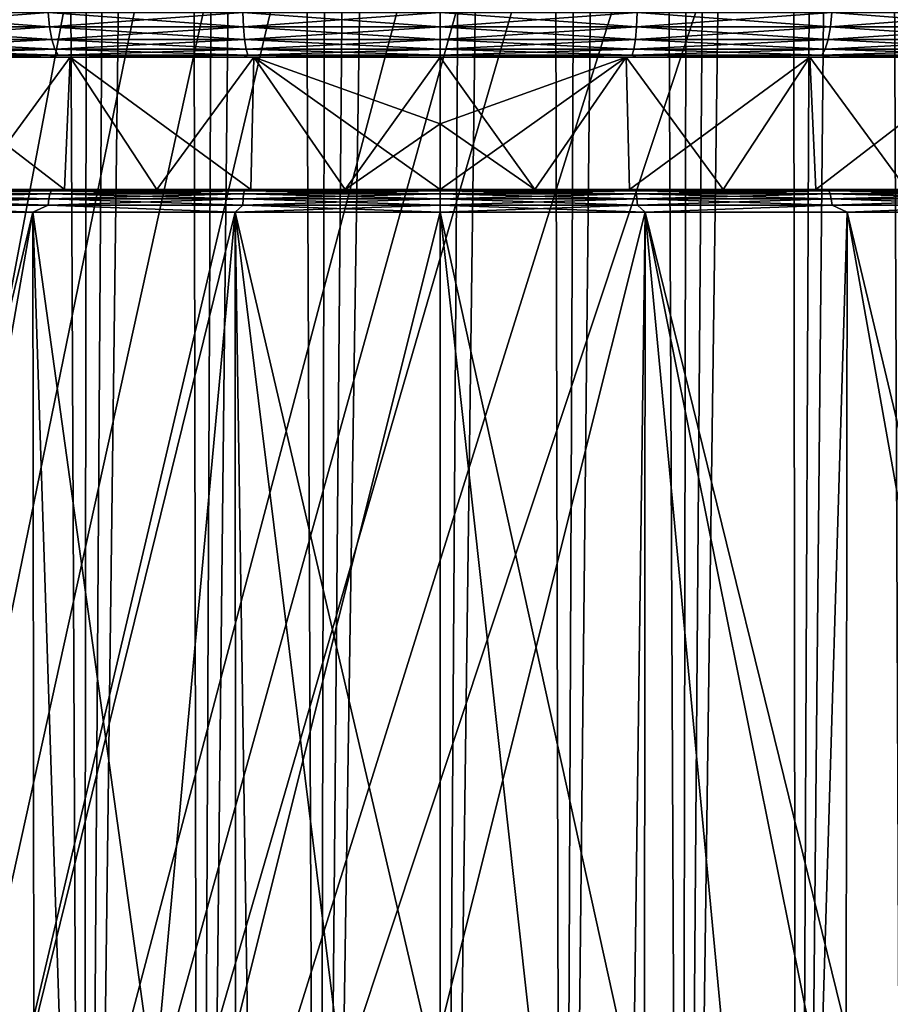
# Model space of a CAD drawing. Header units: metres. Extents: x -90 to 90, y -123 to 74.
# Tile 27 of 131: x -6 to 6, y -68 to -55. Entities that reach past the tile are written whole.
import ezdxf

# ---------------------------------------------------------------- set-up
doc = ezdxf.new("R2010")
doc.units = ezdxf.units.M
doc.layers.add('solid_11662012', color=7, linetype='CONTINUOUS')

msp = doc.modelspace()

# ---------------------------------------------------------------- linework, layer by layer
at = {"layer": 'solid_11662012'}
for points in [[(-1.60906, -90.257881, -59.133816), (0, 14.5, -59.150002), (0, -90.152451, -59.150002)], [(-1.60906, -90.257881, -59.133816), (-0.691077, 14.478423, -59.147015), (0, 14.5, -59.150002)], [(-1.60906, -90.257881, -59.133816), (-1.378283, 14.41398, -59.138126), (-0.691077, 14.478423, -59.147015)], [(0, 14.5, -59.150002), (0.690844, 14.478436, -59.147018), (0, -90.152451, -59.150002)], [(0.690844, 14.478436, -59.147018), (1.377829, 14.414035, -59.138134), (0, -90.152451, -59.150002)], [(-1.60906, -90.257881, -59.133816), (-2.057135, 14.307233, -59.123547), (-1.378283, 14.41398, -59.138126)], [(1.377829, 14.414035, -59.138134), (1.609057, -90.257881, -59.133816), (0, -90.152451, -59.150002)], [(1.377829, 14.414035, -59.138134), (2.056483, 14.307356, -59.123562), (1.609057, -90.257881, -59.133816)], [(-3.191295, -90.572685, -59.086323), (-2.723376, 14.159132, -59.10363), (-2.057135, 14.307233, -59.123547)], [(-1.60906, -90.257881, -59.133816), (-3.191295, -90.572685, -59.086323), (-2.057135, 14.307233, -59.123547)], [(2.056483, 14.307356, -59.123562), (2.722554, 14.15934, -59.103661), (1.609057, -90.257881, -59.133816)], [(-3.191295, -90.572685, -59.086323), (-3.373063, 13.971127, -59.078857), (-2.723376, 14.159132, -59.10363)], [(2.722554, 14.15934, -59.103661), (3.191295, -90.572685, -59.086323), (1.609057, -90.257881, -59.133816)], [(2.722554, 14.15934, -59.103661), (3.372102, 13.971438, -59.078899), (3.191295, -90.572685, -59.086323)], [(-4.719646, -91.09214, -59.010658), (-4.002465, 13.744954, -59.049812), (-3.373063, 13.971127, -59.078857)], [(-3.191295, -90.572685, -59.086323), (-4.719646, -91.09214, -59.010658), (-3.373063, 13.971127, -59.078857)], [(3.372102, 13.971438, -59.078899), (4.001394, 13.745379, -59.049866), (3.191295, -90.572685, -59.086323)], [(-4.719646, -91.09214, -59.010658), (-4.608152, 13.482743, -59.01717), (-4.002465, 13.744954, -59.049812)], [(4.001394, 13.745379, -59.049866), (4.607008, 13.483278, -59.017235), (3.191295, -90.572685, -59.086323)], [(-4.719646, -91.09214, -59.010658), (-5.186987, 13.186861, -58.981667), (-4.608152, 13.482743, -59.01717)], [(4.607008, 13.483278, -59.017235), (4.719646, -91.09214, -59.010658), (3.191295, -90.572685, -59.086323)], [(4.607008, 13.483278, -59.017235), (5.185816, 13.18751, -58.981743), (4.719646, -91.09214, -59.010658)], [(-6.1676, -91.808159, -58.9119), (-5.736322, 12.85979, -58.944077), (-5.186987, 13.186861, -58.981667)], [(-4.719646, -91.09214, -59.010658), (-6.1676, -91.808159, -58.9119), (-5.186987, 13.186861, -58.981667)], [(5.185816, 13.18751, -58.981743), (5.735144, 12.860546, -58.94416), (4.719646, -91.09214, -59.010658)], [(5.735144, 12.860546, -58.94416), (6.1676, -91.808159, -58.9119), (4.719646, -91.09214, -59.010658)], [(5.735144, 12.860546, -58.94416), (6.252822, 12.505061, -58.905266), (6.1676, -91.808159, -58.9119)], [(-15.961503, -113.074173, -39.150002), (15.961503, -113.074173, -39.150002), (16.821955, -14.476129, -39.150002)], [(14.38139, -16.258156, -39.150002), (-15.961503, -113.074173, -39.150002), (16.821955, -14.476129, -39.150002)], [(14.38139, -16.258156, -39.150002), (11.740017, -17.757565, -39.150002), (-15.961503, -113.074173, -39.150002)], [(11.740017, -17.757565, -39.150002), (10.357509, -18.392044, -39.150002), (-15.961503, -113.074173, -39.150002)], [(10.357509, -18.392044, -39.150002), (8.941588, -18.9459, -39.150002), (-15.961503, -113.074173, -39.150002)], [(8.941588, -18.9459, -39.150002), (6.028084, -19.805273, -39.150002), (-15.961503, -113.074173, -39.150002)], [(-4.538603, -20.108446, -39.150002), (-6.028084, -19.805273, -39.150002), (-15.961503, -113.074173, -39.150002)], [(6.028084, -19.805273, -39.150002), (4.538603, -20.108446, -39.150002), (-15.961503, -113.074173, -39.150002)], [(-3.033897, -20.325756, -39.150002), (-4.538603, -20.108446, -39.150002), (-15.961503, -113.074173, -39.150002)], [(4.538603, -20.108446, -39.150002), (3.033897, -20.325756, -39.150002), (-15.961503, -113.074173, -39.150002)], [(-1.51937, -20.456408, -39.150002), (-3.033897, -20.325756, -39.150002), (-15.961503, -113.074173, -39.150002)], [(3.033897, -20.325756, -39.150002), (1.51937, -20.456408, -39.150002), (-15.961503, -113.074173, -39.150002)], [(0, -20.499998, -39.150002), (-1.51937, -20.456408, -39.150002), (-15.961503, -113.074173, -39.150002)], [(1.51937, -20.456408, -39.150002), (0, -20.499998, -39.150002), (-15.961503, -113.074173, -39.150002)], [(-5.164115, -55.100182, 21.789118), (-5.18257, -54.907055, 21.866985), (-7.68613, -54.907055, 21.117468)], [(-7.65876, -55.100182, 21.042269), (-5.164115, -55.100182, 21.789118), (-7.68613, -54.907055, 21.117468)], [(-7.65876, -55.100182, -21.042269), (-7.68613, -54.907055, -21.117468), (-5.18257, -54.907055, -21.866985)], [(-5.164115, -55.100182, -21.789118), (-7.65876, -55.100182, -21.042269), (-5.18257, -54.907055, -21.866985)], [(-2.599636, -55.100182, 22.241304), (-2.608926, -54.907055, 22.320787), (-5.18257, -54.907055, 21.866985)], [(-5.164115, -55.100182, 21.789118), (-2.599636, -55.100182, 22.241304), (-5.18257, -54.907055, 21.866985)], [(-5.164115, -55.100182, -21.789118), (-5.18257, -54.907055, -21.866985), (-2.608926, -54.907055, -22.320787)], [(-2.599636, -55.100182, -22.241304), (-5.164115, -55.100182, -21.789118), (-2.608926, -54.907055, -22.320787)], [(-2.599636, -55.100182, -22.241304), (-2.608926, -54.907055, -22.320787), (0, -54.907055, -22.47274)], [(-2.608926, -54.907055, 22.320787), (0, -55.100182, 22.392715), (0, -54.907055, 22.47274)], [(-2.599636, -55.100182, 22.241304), (0, -55.100182, 22.392715), (-2.608926, -54.907055, 22.320787)], [(-2.599636, -55.100182, -22.241304), (0, -54.907055, -22.47274), (0, -55.100182, -22.392715)], [(0, -55.100182, -22.392715), (0, -54.907055, -22.47274), (2.608926, -54.907055, -22.320787)], [(2.599636, -55.100182, -22.241304), (0, -55.100182, -22.392715), (2.608926, -54.907055, -22.320787)], [(2.599636, -55.100182, 22.241304), (2.608926, -54.907055, 22.320787), (0, -54.907055, 22.47274)], [(2.599636, -55.100182, 22.241304), (0, -54.907055, 22.47274), (0, -55.100182, 22.392715)], [(2.599636, -55.100182, -22.241304), (2.608926, -54.907055, -22.320787), (5.18257, -54.907055, -21.866985)], [(5.164115, -55.100182, -21.789118), (2.599636, -55.100182, -22.241304), (5.18257, -54.907055, -21.866985)], [(2.599636, -55.100182, 22.241304), (5.164115, -55.100182, 21.789118), (2.608926, -54.907055, 22.320787)], [(5.164115, -55.100182, 21.789118), (5.18257, -54.907055, 21.866985), (2.608926, -54.907055, 22.320787)], [(5.164115, -55.100182, -21.789118), (5.18257, -54.907055, -21.866985), (7.68613, -54.907055, -21.117468)], [(7.65876, -55.100182, -21.042269), (5.164115, -55.100182, -21.789118), (7.68613, -54.907055, -21.117468)], [(5.164115, -55.100182, 21.789118), (7.65876, -55.100182, 21.042269), (5.18257, -54.907055, 21.866985)], [(7.65876, -55.100182, 21.042269), (7.68613, -54.907055, 21.117468), (5.18257, -54.907055, 21.866985)], [(-5.134752, -55.26598, 21.665222), (-5.164115, -55.100182, 21.789118), (-7.65876, -55.100182, 21.042269)], [(-7.615211, -55.26598, 20.922623), (-5.134752, -55.26598, 21.665222), (-7.65876, -55.100182, 21.042269)], [(-7.615211, -55.26598, -20.922623), (-7.65876, -55.100182, -21.042269), (-5.164115, -55.100182, -21.789118)], [(-5.134752, -55.26598, -21.665222), (-7.615211, -55.26598, -20.922623), (-5.164115, -55.100182, -21.789118)], [(-2.584854, -55.26598, 22.114838), (-2.599636, -55.100182, 22.241304), (-5.164115, -55.100182, 21.789118)], [(-5.134752, -55.26598, 21.665222), (-2.584854, -55.26598, 22.114838), (-5.164115, -55.100182, 21.789118)], [(-5.134752, -55.26598, -21.665222), (-5.164115, -55.100182, -21.789118), (-2.599636, -55.100182, -22.241304)], [(-2.584854, -55.26598, -22.114838), (-5.134752, -55.26598, -21.665222), (-2.599636, -55.100182, -22.241304)], [(-2.599636, -55.100182, 22.241304), (0, -55.26598, 22.265388), (0, -55.100182, 22.392715)], [(-2.584854, -55.26598, -22.114838), (-2.599636, -55.100182, -22.241304), (0, -55.100182, -22.392715)], [(-2.584854, -55.26598, 22.114838), (0, -55.26598, 22.265388), (-2.599636, -55.100182, 22.241304)], [(-2.584854, -55.26598, -22.114838), (0, -55.100182, -22.392715), (0, -55.26598, -22.265388)], [(2.584854, -55.26598, 22.114838), (2.599636, -55.100182, 22.241304), (0, -55.100182, 22.392715)], [(2.584854, -55.26598, 22.114838), (0, -55.100182, 22.392715), (0, -55.26598, 22.265388)], [(0, -55.26598, -22.265388), (0, -55.100182, -22.392715), (2.599636, -55.100182, -22.241304)], [(2.584854, -55.26598, -22.114838), (0, -55.26598, -22.265388), (2.599636, -55.100182, -22.241304)], [(2.584854, -55.26598, -22.114838), (2.599636, -55.100182, -22.241304), (5.164115, -55.100182, -21.789118)], [(5.134752, -55.26598, -21.665222), (2.584854, -55.26598, -22.114838), (5.164115, -55.100182, -21.789118)], [(2.584854, -55.26598, 22.114838), (5.134752, -55.26598, 21.665222), (2.599636, -55.100182, 22.241304)], [(5.134752, -55.26598, 21.665222), (5.164115, -55.100182, 21.789118), (2.599636, -55.100182, 22.241304)], [(5.134752, -55.26598, -21.665222), (5.164115, -55.100182, -21.789118), (7.65876, -55.100182, -21.042269)], [(7.615211, -55.26598, -20.922623), (5.134752, -55.26598, -21.665222), (7.65876, -55.100182, -21.042269)], [(5.134752, -55.26598, 21.665222), (7.615211, -55.26598, 20.922623), (5.164115, -55.100182, 21.789118)], [(7.615211, -55.26598, 20.922623), (7.65876, -55.100182, 21.042269), (5.164115, -55.100182, 21.789118)], [(-5.096485, -55.393135, 21.503761), (-5.134752, -55.26598, 21.665222), (-7.615211, -55.26598, 20.922623)], [(-7.558459, -55.393135, 20.766695), (-5.096485, -55.393135, 21.503761), (-7.615211, -55.26598, 20.922623)], [(-7.558459, -55.393135, -20.766695), (-7.615211, -55.26598, -20.922623), (-5.134752, -55.26598, -21.665222)], [(-5.096485, -55.393135, -21.503761), (-7.558459, -55.393135, -20.766695), (-5.134752, -55.26598, -21.665222)], [(-2.56559, -55.393135, 21.950027), (-2.584854, -55.26598, 22.114838), (-5.134752, -55.26598, 21.665222)], [(-5.096485, -55.393135, 21.503761), (-2.56559, -55.393135, 21.950027), (-5.134752, -55.26598, 21.665222)], [(-5.096485, -55.393135, -21.503761), (-5.134752, -55.26598, -21.665222), (-2.584854, -55.26598, -22.114838)], [(-2.56559, -55.393135, -21.950027), (-5.096485, -55.393135, -21.503761), (-2.584854, -55.26598, -22.114838)], [(-2.584854, -55.26598, 22.114838), (0, -55.393135, 22.099455), (0, -55.26598, 22.265388)], [(-2.56559, -55.393135, -21.950027), (-2.584854, -55.26598, -22.114838), (0, -55.26598, -22.265388)], [(-2.56559, -55.393135, 21.950027), (0, -55.393135, 22.099455), (-2.584854, -55.26598, 22.114838)], [(-2.56559, -55.393135, -21.950027), (0, -55.26598, -22.265388), (0, -55.393135, -22.099455)], [(2.56559, -55.393135, 21.950027), (2.584854, -55.26598, 22.114838), (0, -55.26598, 22.265388)], [(2.56559, -55.393135, 21.950027), (0, -55.26598, 22.265388), (0, -55.393135, 22.099455)], [(0, -55.393135, -22.099455), (0, -55.26598, -22.265388), (2.584854, -55.26598, -22.114838)], [(2.56559, -55.393135, -21.950027), (0, -55.393135, -22.099455), (2.584854, -55.26598, -22.114838)], [(2.56559, -55.393135, -21.950027), (2.584854, -55.26598, -22.114838), (5.134752, -55.26598, -21.665222)], [(5.096485, -55.393135, -21.503761), (2.56559, -55.393135, -21.950027), (5.134752, -55.26598, -21.665222)], [(2.56559, -55.393135, 21.950027), (5.096485, -55.393135, 21.503761), (2.584854, -55.26598, 22.114838)], [(5.096485, -55.393135, 21.503761), (5.134752, -55.26598, 21.665222), (2.584854, -55.26598, 22.114838)], [(5.096485, -55.393135, -21.503761), (5.134752, -55.26598, -21.665222), (7.615211, -55.26598, -20.922623)], [(7.558459, -55.393135, -20.766695), (5.096485, -55.393135, -21.503761), (7.615211, -55.26598, -20.922623)], [(5.096485, -55.393135, 21.503761), (7.558459, -55.393135, 20.766695), (5.134752, -55.26598, 21.665222)], [(7.558459, -55.393135, 20.766695), (7.615211, -55.26598, 20.922623), (5.134752, -55.26598, 21.665222)], [(-5.096485, -55.393135, -21.503761), (-7.492377, -55.472958, -20.585138), (-7.558459, -55.393135, -20.766695)], [(-7.558459, -55.393135, 20.766695), (-7.492377, -55.472958, 20.585138), (-5.051928, -55.472958, 21.31576)], [(-7.558459, -55.393135, 20.766695), (-5.051928, -55.472958, 21.31576), (-5.096485, -55.393135, 21.503761)], [(-5.096485, -55.393135, -21.503761), (-5.051928, -55.472958, -21.31576), (-7.492377, -55.472958, -20.585138)], [(-2.56559, -55.393135, -21.950027), (-5.051928, -55.472958, -21.31576), (-5.096485, -55.393135, -21.503761)], [(-5.096485, -55.393135, 21.503761), (-5.051928, -55.472958, 21.31576), (-2.54316, -55.472958, 21.758123)], [(-5.096485, -55.393135, 21.503761), (-2.54316, -55.472958, 21.758123), (-2.56559, -55.393135, 21.950027)], [(-2.56559, -55.393135, -21.950027), (-2.54316, -55.472958, -21.758123), (-5.051928, -55.472958, -21.31576)], [(-2.56559, -55.393135, 21.950027), (0, -55.472958, 21.906246), (0, -55.393135, 22.099455)], [(-2.56559, -55.393135, 21.950027), (-2.54316, -55.472958, 21.758123), (0, -55.472958, 21.906246)], [(-2.56559, -55.393135, -21.950027), (0, -55.393135, -22.099455), (-2.54316, -55.472958, -21.758123)], [(-2.54316, -55.472958, -21.758123), (0, -55.393135, -22.099455), (0, -55.472958, -21.906246)], [(0, -55.393135, 22.099455), (0, -55.472958, 21.906246), (2.54316, -55.472958, 21.758123)], [(2.56559, -55.393135, 21.950027), (0, -55.393135, 22.099455), (2.54316, -55.472958, 21.758123)], [(2.56559, -55.393135, -21.950027), (2.54316, -55.472958, -21.758123), (0, -55.472958, -21.906246)], [(2.56559, -55.393135, -21.950027), (0, -55.472958, -21.906246), (0, -55.393135, -22.099455)], [(2.56559, -55.393135, 21.950027), (2.54316, -55.472958, 21.758123), (5.051928, -55.472958, 21.31576)], [(5.096485, -55.393135, -21.503761), (5.051928, -55.472958, -21.31576), (2.54316, -55.472958, -21.758123)], [(5.096485, -55.393135, -21.503761), (2.54316, -55.472958, -21.758123), (2.56559, -55.393135, -21.950027)], [(2.56559, -55.393135, 21.950027), (5.051928, -55.472958, 21.31576), (5.096485, -55.393135, 21.503761)], [(5.096485, -55.393135, 21.503761), (5.051928, -55.472958, 21.31576), (7.492377, -55.472958, 20.585138)], [(7.558459, -55.393135, -20.766695), (7.492377, -55.472958, -20.585138), (5.051928, -55.472958, -21.31576)], [(7.558459, -55.393135, -20.766695), (5.051928, -55.472958, -21.31576), (5.096485, -55.393135, -21.503761)], [(5.096485, -55.393135, 21.503761), (7.492377, -55.472958, 20.585138), (7.558459, -55.393135, 20.766695)], [(-7.492377, -55.472958, -20.585138), (-5.051928, -55.472958, -21.31576), (-6.439184, -55.5, -20.722618)], [(-7.492377, -55.472958, 20.585138), (-6.439185, -55.5, 20.722618), (-5.174385, -55.5, 21.074053)], [(-5.051928, -55.472958, 21.31576), (-7.492377, -55.472958, 20.585138), (-5.174385, -55.5, 21.074053)], [(-7.247631, -55.5, -19.109879), (-6.439184, -55.5, -20.722618), (-5.174383, -55.5, -21.074055)], [(-4.890808, -55.5, -19.84428), (-7.247631, -55.5, -19.109879), (-5.174383, -55.5, -21.074055)], [(-7.247631, -55.5, 19.109879), (-4.890808, -55.5, 19.84428), (-6.439185, -55.5, 20.722618)], [(-4.969131, -57.25, 19.353477), (-4.890808, -55.5, 19.84428), (-7.247631, -55.5, 19.109879)], [(-6.17456, -57.25, 19.003269), (-4.969131, -57.25, 19.353477), (-7.247631, -55.5, 19.109879)], [(-6.17456, -57.25, -19.003269), (-7.247631, -55.5, -19.109879), (-4.890808, -55.5, -19.84428)], [(-4.890808, -55.5, 19.84428), (-5.174385, -55.5, 21.074053), (-6.439185, -55.5, 20.722618)], [(-5.051928, -55.472958, -21.31576), (-5.174383, -55.5, -21.074055), (-6.439184, -55.5, -20.722618)], [(-4.969131, -57.25, -19.353477), (-6.17456, -57.25, -19.003269), (-4.890808, -55.5, -19.84428)], [(-5.051928, -55.472958, 21.31576), (-5.174385, -55.5, 21.074053), (-2.597592, -55.5, 21.543957)], [(-4.890808, -55.5, 19.84428), (-2.597592, -55.5, 21.543957), (-5.174385, -55.5, 21.074053)], [(-5.051928, -55.472958, -21.31576), (-2.597591, -55.5, -21.543959), (-5.174383, -55.5, -21.074055)], [(-4.890808, -55.5, -19.84428), (-5.174383, -55.5, -21.074055), (-2.597591, -55.5, -21.543959)], [(-5.051928, -55.472958, -21.31576), (-2.54316, -55.472958, -21.758123), (-2.597591, -55.5, -21.543959)], [(-2.54316, -55.472958, 21.758123), (-5.051928, -55.472958, 21.31576), (-2.597592, -55.5, 21.543957)], [(-4.969131, -57.25, 19.353477), (-3.744081, -57.25, 19.627308), (-4.890808, -55.5, 19.84428)], [(-3.744081, -57.25, -19.627308), (-4.969131, -57.25, -19.353477), (-4.890808, -55.5, -19.84428)], [(-2.463861, -55.5, -20.289026), (-4.890808, -55.5, -19.84428), (-2.597591, -55.5, -21.543959)], [(-4.890808, -55.5, 19.84428), (-2.463861, -55.5, 20.289026), (-2.597592, -55.5, 21.543957)], [(-2.504341, -57.25, 19.823664), (-2.463861, -55.5, 20.289026), (-4.890808, -55.5, 19.84428)], [(-3.744081, -57.25, 19.627308), (-2.504341, -57.25, 19.823664), (-4.890808, -55.5, 19.84428)], [(-3.744081, -57.25, -19.627308), (-4.890808, -55.5, -19.84428), (-2.463861, -55.5, -20.289026)], [(-2.504341, -57.25, -19.823664), (-3.744081, -57.25, -19.627308), (-2.463861, -55.5, -20.289026)], [(-2.54316, -55.472958, 21.758123), (-2.597592, -55.5, 21.543957), (0, -55.5, 21.700001)], [(0, -55.5, 20.438089), (0, -55.5, 21.700001), (-2.597592, -55.5, 21.543957)], [(-2.463861, -55.5, 20.289026), (0, -55.5, 20.438089), (-2.597592, -55.5, 21.543957)], [(0, -55.472958, -21.906246), (0, -55.5, -21.700001), (-2.597591, -55.5, -21.543959)], [(-2.54316, -55.472958, -21.758123), (0, -55.472958, -21.906246), (-2.597591, -55.5, -21.543959)], [(-2.463861, -55.5, -20.289026), (-2.597591, -55.5, -21.543959), (0, -55.5, -21.700001)], [(-2.54316, -55.472958, 21.758123), (0, -55.5, 21.700001), (0, -55.472958, 21.906246)], [(-2.504341, -57.25, 19.823664), (-1.254614, -57.25, 19.941797), (-2.463861, -55.5, 20.289026)], [(-1.254614, -57.25, -19.941797), (-2.504341, -57.25, -19.823664), (-2.463861, -55.5, -20.289026)], [(0, -55.5, -20.438089), (-2.463861, -55.5, -20.289026), (0, -55.5, -21.700001)], [(0, -56.380287, 20.229914), (0, -55.5, 20.438089), (-2.463861, -55.5, 20.289026)], [(0, -56.380287, 20.229914), (-2.463861, -55.5, 20.289026), (0, -57.25, 19.981226)], [(-1.254614, -57.25, 19.941797), (0, -57.25, 19.981226), (-2.463861, -55.5, 20.289026)], [(-1.254614, -57.25, -19.941797), (-2.463861, -55.5, -20.289026), (0, -55.5, -20.438089)], [(-1.254614, -57.25, -19.941797), (0, -55.5, -20.438089), (0, -56.380287, -20.229914)], [(2.54316, -55.472958, -21.758123), (2.597601, -55.5, -21.543957), (0, -55.5, -21.700001)], [(0, -55.472958, -21.906246), (2.54316, -55.472958, -21.758123), (0, -55.5, -21.700001)], [(0, -55.472958, 21.906246), (0, -55.5, 21.700001), (2.5976, -55.5, 21.543957)], [(2.54316, -55.472958, 21.758123), (0, -55.472958, 21.906246), (2.5976, -55.5, 21.543957)], [(0, -55.5, -20.438089), (0, -55.5, -21.700001), (2.597601, -55.5, -21.543957)], [(2.463861, -55.5, 20.289026), (2.5976, -55.5, 21.543957), (0, -55.5, 21.700001)], [(2.463861, -55.5, 20.289026), (0, -55.5, 21.700001), (0, -55.5, 20.438089)], [(2.463861, -55.5, -20.289026), (0, -55.5, -20.438089), (2.597601, -55.5, -21.543957)], [(1.254614, -57.25, 19.941797), (2.463861, -55.5, 20.289026), (0, -55.5, 20.438089)], [(1.254614, -57.25, 19.941797), (0, -55.5, 20.438089), (0, -56.380287, 20.229914)], [(0, -56.380287, -20.229914), (0, -55.5, -20.438089), (2.463861, -55.5, -20.289026)], [(0, -57.25, -19.981226), (0, -56.380287, -20.229914), (2.463861, -55.5, -20.289026)], [(1.254614, -57.25, -19.941797), (0, -57.25, -19.981226), (2.463861, -55.5, -20.289026)], [(2.504341, -57.25, -19.823664), (1.254614, -57.25, -19.941797), (2.463861, -55.5, -20.289026)], [(1.254614, -57.25, 19.941797), (2.504341, -57.25, 19.823664), (2.463861, -55.5, 20.289026)], [(2.463861, -55.5, 20.289026), (4.890808, -55.5, 19.84428), (2.5976, -55.5, 21.543957)], [(4.890808, -55.5, -19.84428), (2.463861, -55.5, -20.289026), (2.597601, -55.5, -21.543957)], [(2.504341, -57.25, -19.823664), (2.463861, -55.5, -20.289026), (4.890808, -55.5, -19.84428)], [(3.744081, -57.25, 19.627308), (4.890808, -55.5, 19.84428), (2.463861, -55.5, 20.289026)], [(2.504341, -57.25, 19.823664), (3.744081, -57.25, 19.627308), (2.463861, -55.5, 20.289026)], [(3.744081, -57.25, -19.627308), (2.504341, -57.25, -19.823664), (4.890808, -55.5, -19.84428)], [(5.051928, -55.472958, 21.31576), (2.54316, -55.472958, 21.758123), (2.5976, -55.5, 21.543957)], [(2.54316, -55.472958, -21.758123), (5.051928, -55.472958, -21.31576), (2.597601, -55.5, -21.543957)], [(5.051928, -55.472958, 21.31576), (2.5976, -55.5, 21.543957), (5.174397, -55.5, 21.074051)], [(4.890808, -55.5, 19.84428), (5.174397, -55.5, 21.074051), (2.5976, -55.5, 21.543957)], [(5.051928, -55.472958, -21.31576), (5.174398, -55.5, -21.074051), (2.597601, -55.5, -21.543957)], [(4.890808, -55.5, -19.84428), (2.597601, -55.5, -21.543957), (5.174398, -55.5, -21.074051)], [(4.969131, -57.25, -19.353477), (3.744081, -57.25, -19.627308), (4.890808, -55.5, -19.84428)], [(3.744081, -57.25, 19.627308), (4.969131, -57.25, 19.353477), (4.890808, -55.5, 19.84428)], [(4.890808, -55.5, 19.84428), (7.247631, -55.5, 19.109879), (5.174397, -55.5, 21.074051)], [(4.890808, -55.5, -19.84428), (5.174398, -55.5, -21.074051), (6.439198, -55.5, -20.722614)], [(7.247631, -55.5, -19.109879), (4.890808, -55.5, -19.84428), (6.439198, -55.5, -20.722614)], [(4.969131, -57.25, -19.353477), (4.890808, -55.5, -19.84428), (7.247631, -55.5, -19.109879)], [(6.17456, -57.25, 19.003269), (7.247631, -55.5, 19.109879), (4.890808, -55.5, 19.84428)], [(4.969131, -57.25, 19.353477), (6.17456, -57.25, 19.003269), (4.890808, -55.5, 19.84428)], [(6.17456, -57.25, -19.003269), (4.969131, -57.25, -19.353477), (7.247631, -55.5, -19.109879)], [(5.051928, -55.472958, 21.31576), (5.174397, -55.5, 21.074051), (6.439197, -55.5, 20.722614)], [(7.492377, -55.472958, 20.585138), (5.051928, -55.472958, 21.31576), (6.439197, -55.5, 20.722614)], [(5.051928, -55.472958, -21.31576), (7.492377, -55.472958, -20.585138), (5.174398, -55.5, -21.074051)], [(7.247631, -55.5, 19.109879), (6.439197, -55.5, 20.722614), (5.174397, -55.5, 21.074051)], [(7.492377, -55.472958, -20.585138), (6.439198, -55.5, -20.722614), (5.174398, -55.5, -21.074051)], [(-1.254614, -57.25, -19.941797), (0, -56.380287, -20.229914), (0, -57.25, -19.981226)], [(1.254614, -57.25, 19.941797), (0, -56.380287, 20.229914), (0, -57.25, 19.981226)], [(-5.141052, -57.264683, -21.691803), (-5.160356, -57.30735, -21.773252), (-7.653183, -57.30735, -21.026949)], [(-7.624554, -57.264683, -20.94829), (-5.141052, -57.264683, -21.691803), (-7.653183, -57.30735, -21.026949)], [(-7.624554, -57.264683, 20.94829), (-7.653183, -57.30735, 21.026949), (-5.160356, -57.30735, 21.773252)], [(-5.141052, -57.264683, 21.691803), (-6.594289, -57.25, 21.198002), (-7.624554, -57.264683, 20.94829)], [(-7.624554, -57.264683, -20.94829), (-6.594289, -57.25, -21.198002), (-5.301026, -57.25, -21.557804)], [(-7.624554, -57.264683, -20.94829), (-5.301026, -57.25, -21.557804), (-5.141052, -57.264683, -21.691803)], [(-5.141052, -57.264683, 21.691803), (-7.624554, -57.264683, 20.94829), (-5.160356, -57.30735, 21.773252)], [(-6.594289, -57.25, 21.198002), (-5.301026, -57.25, 21.557804), (-6.17456, -57.25, 19.003269)], [(-5.301026, -57.25, -21.557804), (-6.594289, -57.25, -21.198002), (-6.17456, -57.25, -19.003269)], [(-5.141052, -57.264683, 21.691803), (-5.301026, -57.25, 21.557804), (-6.594289, -57.25, 21.198002)], [(-5.301026, -57.25, 21.557804), (-4.969131, -57.25, 19.353477), (-6.17456, -57.25, 19.003269)], [(-5.301026, -57.25, -21.557804), (-6.17456, -57.25, -19.003269), (-4.969131, -57.25, -19.353477)], [(-5.301026, -57.25, 21.557804), (-2.663375, -57.25, 22.039658), (-4.969131, -57.25, 19.353477)], [(-5.301026, -57.25, -21.557804), (-4.969131, -57.25, -19.353477), (-3.744081, -57.25, -19.627308)], [(-2.663376, -57.25, -22.039658), (-5.301026, -57.25, -21.557804), (-3.744081, -57.25, -19.627308)], [(-5.141052, -57.264683, 21.691803), (-2.663375, -57.25, 22.039658), (-5.301026, -57.25, 21.557804)], [(-5.141052, -57.264683, -21.691803), (-5.301026, -57.25, -21.557804), (-2.663376, -57.25, -22.039658)], [(-2.588025, -57.264683, -22.14197), (-2.597743, -57.30735, -22.225111), (-5.160356, -57.30735, -21.773252)], [(-5.141052, -57.264683, -21.691803), (-2.588025, -57.264683, -22.14197), (-5.160356, -57.30735, -21.773252)], [(-5.141052, -57.264683, 21.691803), (-5.160356, -57.30735, 21.773252), (-2.597743, -57.30735, 22.225111)], [(-2.588025, -57.264683, 22.14197), (-2.663375, -57.25, 22.039658), (-5.141052, -57.264683, 21.691803)], [(-5.141052, -57.264683, -21.691803), (-2.663376, -57.25, -22.039658), (-2.588025, -57.264683, -22.14197)], [(-2.588025, -57.264683, 22.14197), (-5.141052, -57.264683, 21.691803), (-2.597743, -57.30735, 22.225111)], [(-2.663375, -57.25, 22.039658), (-3.744081, -57.25, 19.627308), (-4.969131, -57.25, 19.353477)], [(-2.663375, -57.25, 22.039658), (-2.504341, -57.25, 19.823664), (-3.744081, -57.25, 19.627308)], [(-2.663376, -57.25, -22.039658), (-3.744081, -57.25, -19.627308), (-2.504341, -57.25, -19.823664)], [(-2.663376, -57.25, -22.039658), (-1.254614, -57.25, -19.941797), (0, -57.25, -19.981226)], [(0, -57.25, -22.200001), (-2.663376, -57.25, -22.039658), (0, -57.25, -19.981226)], [(-2.663376, -57.25, -22.039658), (-2.504341, -57.25, -19.823664), (-1.254614, -57.25, -19.941797)], [(-2.588025, -57.264683, -22.14197), (-2.663376, -57.25, -22.039658), (0, -57.25, -22.200001)], [(-2.663375, -57.25, 22.039658), (0, -57.25, 22.200001), (-2.504341, -57.25, 19.823664)], [(0, -57.264683, 22.292706), (0, -57.25, 22.200001), (-2.663375, -57.25, 22.039658)], [(-2.588025, -57.264683, 22.14197), (0, -57.264683, 22.292706), (-2.663375, -57.25, 22.039658)], [(-2.588025, -57.264683, 22.14197), (-2.597743, -57.30735, 22.225111), (0, -57.30735, 22.376411)], [(-2.597743, -57.30735, -22.225111), (0, -57.264683, -22.292706), (0, -57.30735, -22.376411)], [(-2.588025, -57.264683, -22.14197), (0, -57.264683, -22.292706), (-2.597743, -57.30735, -22.225111)], [(-2.588025, -57.264683, -22.14197), (0, -57.25, -22.200001), (0, -57.264683, -22.292706)], [(-2.588025, -57.264683, 22.14197), (0, -57.30735, 22.376411), (0, -57.264683, 22.292706)], [(0, -57.25, 22.200001), (-1.254614, -57.25, 19.941797), (-2.504341, -57.25, 19.823664)], [(0, -57.25, 22.200001), (0, -57.25, 19.981226), (-1.254614, -57.25, 19.941797)], [(2.663376, -57.25, 22.039658), (1.254614, -57.25, 19.941797), (0, -57.25, 19.981226)], [(2.663376, -57.25, 22.039658), (0, -57.25, 19.981226), (0, -57.25, 22.200001)], [(0, -57.25, -22.200001), (0, -57.25, -19.981226), (1.254614, -57.25, -19.941797)], [(0, -57.25, -22.200001), (1.254614, -57.25, -19.941797), (2.504341, -57.25, -19.823664)], [(2.663375, -57.25, -22.039658), (0, -57.25, -22.200001), (2.504341, -57.25, -19.823664)], [(2.588025, -57.264683, 22.14197), (2.663376, -57.25, 22.039658), (0, -57.25, 22.200001)], [(2.588025, -57.264683, 22.14197), (0, -57.25, 22.200001), (0, -57.264683, 22.292706)], [(0, -57.264683, -22.292706), (0, -57.25, -22.200001), (2.663375, -57.25, -22.039658)], [(0, -57.264683, -22.292706), (2.663375, -57.25, -22.039658), (2.588025, -57.264683, -22.14197)], [(0, -57.264683, 22.292706), (0, -57.30735, 22.376411), (2.597743, -57.30735, 22.225111)], [(2.588025, -57.264683, 22.14197), (0, -57.264683, 22.292706), (2.597743, -57.30735, 22.225111)], [(2.588025, -57.264683, -22.14197), (2.597743, -57.30735, -22.225111), (0, -57.30735, -22.376411)], [(0, -57.264683, -22.292706), (2.588025, -57.264683, -22.14197), (0, -57.30735, -22.376411)], [(2.663376, -57.25, 22.039658), (2.504341, -57.25, 19.823664), (1.254614, -57.25, 19.941797)], [(2.663375, -57.25, -22.039658), (2.504341, -57.25, -19.823664), (3.744081, -57.25, -19.627308)], [(2.663376, -57.25, 22.039658), (3.744081, -57.25, 19.627308), (2.504341, -57.25, 19.823664)], [(2.588025, -57.264683, -22.14197), (2.663375, -57.25, -22.039658), (5.141052, -57.264683, -21.691803)], [(5.141052, -57.264683, 21.691803), (2.663376, -57.25, 22.039658), (2.588025, -57.264683, 22.14197)], [(2.588025, -57.264683, 22.14197), (2.597743, -57.30735, 22.225111), (5.160356, -57.30735, 21.773252)], [(5.141052, -57.264683, 21.691803), (2.588025, -57.264683, 22.14197), (5.160356, -57.30735, 21.773252)], [(2.588025, -57.264683, -22.14197), (5.141052, -57.264683, -21.691803), (2.597743, -57.30735, -22.225111)], [(5.141052, -57.264683, -21.691803), (5.160356, -57.30735, -21.773252), (2.597743, -57.30735, -22.225111)], [(2.663375, -57.25, -22.039658), (3.744081, -57.25, -19.627308), (4.969131, -57.25, -19.353477)], [(5.301026, -57.25, -21.557804), (2.663375, -57.25, -22.039658), (4.969131, -57.25, -19.353477)], [(5.141052, -57.264683, -21.691803), (2.663375, -57.25, -22.039658), (5.301026, -57.25, -21.557804)], [(2.663376, -57.25, 22.039658), (5.301026, -57.25, 21.557804), (3.744081, -57.25, 19.627308)], [(5.141052, -57.264683, 21.691803), (5.301026, -57.25, 21.557804), (2.663376, -57.25, 22.039658)], [(5.301026, -57.25, 21.557804), (4.969131, -57.25, 19.353477), (3.744081, -57.25, 19.627308)], [(5.301026, -57.25, -21.557804), (4.969131, -57.25, -19.353477), (6.17456, -57.25, -19.003269)], [(5.301026, -57.25, 21.557804), (6.17456, -57.25, 19.003269), (4.969131, -57.25, 19.353477)], [(5.141052, -57.264683, -21.691803), (5.301026, -57.25, -21.557804), (6.594289, -57.25, -21.198002)], [(5.141052, -57.264683, -21.691803), (6.594289, -57.25, -21.198002), (7.624554, -57.264683, -20.94829)], [(7.624554, -57.264683, 20.94829), (5.301026, -57.25, 21.557804), (5.141052, -57.264683, 21.691803)], [(5.141052, -57.264683, 21.691803), (5.160356, -57.30735, 21.773252), (7.653183, -57.30735, 21.026949)], [(7.624554, -57.264683, 20.94829), (5.141052, -57.264683, 21.691803), (7.653183, -57.30735, 21.026949)], [(5.141052, -57.264683, -21.691803), (7.624554, -57.264683, -20.94829), (5.160356, -57.30735, -21.773252)], [(7.624554, -57.264683, -20.94829), (7.653183, -57.30735, -21.026949), (5.160356, -57.30735, -21.773252)], [(6.594289, -57.25, -21.198002), (5.301026, -57.25, -21.557804), (6.17456, -57.25, -19.003269)], [(5.301026, -57.25, 21.557804), (6.594289, -57.25, 21.198002), (6.17456, -57.25, 19.003269)], [(7.624554, -57.264683, 20.94829), (6.594289, -57.25, 21.198002), (5.301026, -57.25, 21.557804)], [(-5.17567, -57.373817, -21.837868), (-5.185491, -57.457565, -21.879307), (-7.690461, -57.457565, -21.129368)], [(-7.675895, -57.373817, -21.089348), (-5.17567, -57.373817, -21.837868), (-7.690461, -57.457565, -21.129368)], [(-7.675895, -57.373817, 21.089348), (-7.690461, -57.457565, 21.129368), (-5.185491, -57.457565, 21.879307)], [(-5.160356, -57.30735, -21.773252), (-5.17567, -57.373817, -21.837868), (-7.675895, -57.373817, -21.089348)], [(-7.653183, -57.30735, -21.026949), (-5.160356, -57.30735, -21.773252), (-7.675895, -57.373817, -21.089348)], [(-7.653183, -57.30735, 21.026949), (-7.675895, -57.373817, 21.089348), (-5.17567, -57.373817, 21.837868)], [(-5.17567, -57.373817, 21.837868), (-7.675895, -57.373817, 21.089348), (-5.185491, -57.457565, 21.879307)], [(-5.160356, -57.30735, 21.773252), (-7.653183, -57.30735, 21.026949), (-5.17567, -57.373817, 21.837868)], [(-2.605452, -57.373817, -22.291065), (-2.610396, -57.457565, -22.333366), (-5.185491, -57.457565, -21.879307)], [(-5.17567, -57.373817, -21.837868), (-2.605452, -57.373817, -22.291065), (-5.185491, -57.457565, -21.879307)], [(-5.17567, -57.373817, 21.837868), (-5.185491, -57.457565, 21.879307), (-2.610396, -57.457565, 22.333366)], [(-2.597743, -57.30735, -22.225111), (-2.605452, -57.373817, -22.291065), (-5.17567, -57.373817, -21.837868)], [(-5.160356, -57.30735, -21.773252), (-2.597743, -57.30735, -22.225111), (-5.17567, -57.373817, -21.837868)], [(-5.160356, -57.30735, 21.773252), (-5.17567, -57.373817, 21.837868), (-2.605452, -57.373817, 22.291065)], [(-2.605452, -57.373817, 22.291065), (-5.17567, -57.373817, 21.837868), (-2.610396, -57.457565, 22.333366)], [(-2.597743, -57.30735, 22.225111), (-5.160356, -57.30735, 21.773252), (-2.605452, -57.373817, 22.291065)], [(-2.605452, -57.373817, 22.291065), (-2.610396, -57.457565, 22.333366), (0, -57.457565, 22.485405)], [(-2.610396, -57.457565, -22.333366), (0, -57.373817, -22.442816), (0, -57.457565, -22.485405)], [(-2.605452, -57.373817, -22.291065), (0, -57.373817, -22.442816), (-2.610396, -57.457565, -22.333366)], [(-2.597743, -57.30735, 22.225111), (-2.605452, -57.373817, 22.291065), (0, -57.373817, 22.442816)], [(-2.605452, -57.373817, -22.291065), (0, -57.30735, -22.376411), (0, -57.373817, -22.442816)], [(-2.597743, -57.30735, -22.225111), (0, -57.30735, -22.376411), (-2.605452, -57.373817, -22.291065)], [(-2.605452, -57.373817, 22.291065), (0, -57.457565, 22.485405), (0, -57.373817, 22.442816)], [(-2.597743, -57.30735, 22.225111), (0, -57.373817, 22.442816), (0, -57.30735, 22.376411)], [(0, -57.30735, 22.376411), (0, -57.373817, 22.442816), (2.605452, -57.373817, 22.291065)], [(2.597743, -57.30735, 22.225111), (0, -57.30735, 22.376411), (2.605452, -57.373817, 22.291065)], [(2.597743, -57.30735, -22.225111), (2.605452, -57.373817, -22.291065), (0, -57.373817, -22.442816)], [(0, -57.30735, -22.376411), (2.597743, -57.30735, -22.225111), (0, -57.373817, -22.442816)], [(0, -57.373817, 22.442816), (0, -57.457565, 22.485405), (2.610396, -57.457565, 22.333366)], [(2.605452, -57.373817, 22.291065), (0, -57.373817, 22.442816), (2.610396, -57.457565, 22.333366)], [(2.605452, -57.373817, -22.291065), (2.610396, -57.457565, -22.333366), (0, -57.457565, -22.485405)], [(0, -57.373817, -22.442816), (2.605452, -57.373817, -22.291065), (0, -57.457565, -22.485405)], [(2.597743, -57.30735, 22.225111), (2.605452, -57.373817, 22.291065), (5.17567, -57.373817, 21.837868)], [(5.160356, -57.30735, 21.773252), (2.597743, -57.30735, 22.225111), (5.17567, -57.373817, 21.837868)], [(2.597743, -57.30735, -22.225111), (5.160356, -57.30735, -21.773252), (2.605452, -57.373817, -22.291065)], [(5.160356, -57.30735, -21.773252), (5.17567, -57.373817, -21.837868), (2.605452, -57.373817, -22.291065)], [(2.605452, -57.373817, 22.291065), (2.610396, -57.457565, 22.333366), (5.185491, -57.457565, 21.879307)], [(5.17567, -57.373817, 21.837868), (2.605452, -57.373817, 22.291065), (5.185491, -57.457565, 21.879307)], [(2.605452, -57.373817, -22.291065), (5.17567, -57.373817, -21.837868), (2.610396, -57.457565, -22.333366)], [(5.17567, -57.373817, -21.837868), (5.185491, -57.457565, -21.879307), (2.610396, -57.457565, -22.333366)], [(5.160356, -57.30735, 21.773252), (5.17567, -57.373817, 21.837868), (7.675895, -57.373817, 21.089348)], [(7.653183, -57.30735, 21.026949), (5.160356, -57.30735, 21.773252), (7.675895, -57.373817, 21.089348)], [(5.160356, -57.30735, -21.773252), (7.653183, -57.30735, -21.026949), (5.17567, -57.373817, -21.837868)], [(7.653183, -57.30735, -21.026949), (7.675895, -57.373817, -21.089348), (5.17567, -57.373817, -21.837868)], [(5.17567, -57.373817, 21.837868), (5.185491, -57.457565, 21.879307), (7.690461, -57.457565, 21.129368)], [(7.675895, -57.373817, 21.089348), (5.17567, -57.373817, 21.837868), (7.690461, -57.457565, 21.129368)], [(5.17567, -57.373817, -21.837868), (7.675895, -57.373817, -21.089348), (5.185491, -57.457565, -21.879307)], [(7.675895, -57.373817, -21.089348), (7.690461, -57.457565, -21.129368), (5.185491, -57.457565, -21.879307)], [(-7.690461, -57.457565, -21.129368), (-5.384603, -57.549999, -21.846191), (-7.97861, -57.549999, -21.037865)], [(-7.690461, -57.457565, 21.129368), (-7.97861, -57.549999, 21.037865), (-5.384603, -57.549999, 21.846191)], [(-7.690461, -57.457565, -21.129368), (-5.185491, -57.457565, -21.879307), (-5.384603, -57.549999, -21.846191)], [(-5.185491, -57.457565, 21.879307), (-7.690461, -57.457565, 21.129368), (-5.384603, -57.549999, 21.846191)], [(-5.185491, -57.457565, -21.879307), (-2.712075, -57.549999, -22.335949), (-5.384603, -57.549999, -21.846191)], [(-5.185491, -57.457565, 21.879307), (-5.384603, -57.549999, 21.846191), (-2.712075, -57.549999, 22.335949)], [(-5.185491, -57.457565, -21.879307), (-2.610396, -57.457565, -22.333366), (-2.712075, -57.549999, -22.335949)], [(-2.610396, -57.457565, 22.333366), (-5.185491, -57.457565, 21.879307), (-2.712075, -57.549999, 22.335949)], [(0, -57.457565, -22.485405), (0, -57.549999, -22.5), (-2.712075, -57.549999, -22.335949)], [(-2.610396, -57.457565, -22.333366), (0, -57.457565, -22.485405), (-2.712075, -57.549999, -22.335949)], [(-2.610396, -57.457565, 22.333366), (-2.712075, -57.549999, 22.335949), (0, -57.549999, 22.5)], [(-2.610396, -57.457565, 22.333366), (0, -57.549999, 22.5), (0, -57.457565, 22.485405)], [(2.610396, -57.457565, -22.333366), (2.712075, -57.549999, -22.335949), (0, -57.549999, -22.5)], [(0, -57.457565, -22.485405), (2.610396, -57.457565, -22.333366), (0, -57.549999, -22.5)], [(0, -57.457565, 22.485405), (0, -57.549999, 22.5), (2.712075, -57.549999, 22.335949)], [(2.610396, -57.457565, 22.333366), (0, -57.457565, 22.485405), (2.712075, -57.549999, 22.335949)], [(5.185491, -57.457565, 21.879307), (2.610396, -57.457565, 22.333366), (2.712075, -57.549999, 22.335949)], [(2.610396, -57.457565, -22.333366), (5.185491, -57.457565, -21.879307), (2.712075, -57.549999, -22.335949)], [(5.185491, -57.457565, 21.879307), (2.712075, -57.549999, 22.335949), (5.384603, -57.549999, 21.846191)], [(5.185491, -57.457565, -21.879307), (5.384603, -57.549999, -21.846191), (2.712075, -57.549999, -22.335949)], [(7.690461, -57.457565, 21.129368), (5.185491, -57.457565, 21.879307), (5.384603, -57.549999, 21.846191)], [(5.185491, -57.457565, -21.879307), (7.690461, -57.457565, -21.129368), (5.384603, -57.549999, -21.846191)], [(7.690461, -57.457565, 21.129368), (5.384603, -57.549999, 21.846191), (7.97861, -57.549999, 21.037865)], [(7.690461, -57.457565, -21.129368), (7.97861, -57.549999, -21.037865), (5.384603, -57.549999, -21.846191)], [(-7.97861, -57.549999, -21.037865), (-5.384603, -57.549999, -21.846191), (-7.963241, -68.360306, -21.043688)], [(-7.389504, -68.985153, 21.251947), (-5.384603, -57.549999, 21.846191), (-7.97861, -57.549999, 21.037865)], [(-5.384603, -57.549999, -21.846191), (-5.373963, -68.360306, -21.84881), (-7.963241, -68.360306, -21.043688)], [(-7.389504, -68.985153, 21.251947), (-5.009118, -69.085358, 21.935331), (-5.384603, -57.549999, 21.846191)], [(-5.384603, -57.549999, -21.846191), (-2.712075, -57.549999, -22.335949), (-5.373963, -68.360306, -21.84881)], [(-3.78203, -69.122444, 22.179861), (-2.712075, -57.549999, 22.335949), (-5.384603, -57.549999, 21.846191)], [(-5.009118, -69.085358, 21.935331), (-3.78203, -69.122444, 22.179861), (-5.384603, -57.549999, 21.846191)], [(-2.712075, -57.549999, -22.335949), (-2.706637, -68.360306, -22.336609), (-5.373963, -68.360306, -21.84881)], [(-3.78203, -69.122444, 22.179861), (-2.535217, -69.149536, 22.356714), (-2.712075, -57.549999, 22.335949)], [(-2.712075, -57.549999, -22.335949), (0, -57.549999, -22.5), (-2.706637, -68.360306, -22.336609)], [(0, -69.171753, 22.5), (0, -57.549999, 22.5), (-2.712075, -57.549999, 22.335949)], [(-1.274335, -69.165672, 22.463884), (0, -69.171753, 22.5), (-2.712075, -57.549999, 22.335949)], [(-2.535217, -69.149536, 22.356714), (-1.274335, -69.165672, 22.463884), (-2.712075, -57.549999, 22.335949)], [(0, -57.549999, -22.5), (0, -68.360306, -22.5), (-2.706637, -68.360306, -22.336609)], [(2.712075, -57.549999, -22.335949), (0, -68.360306, -22.5), (0, -57.549999, -22.5)], [(2.706644, -68.360306, -22.336609), (0, -68.360306, -22.5), (2.712075, -57.549999, -22.335949)], [(1.284226, -69.165627, 22.46332), (0, -57.549999, 22.5), (0, -69.171753, 22.5)], [(1.284226, -69.165627, 22.46332), (2.5571, -69.149162, 22.354221), (0, -57.549999, 22.5)], [(2.712075, -57.549999, 22.335949), (0, -57.549999, 22.5), (2.5571, -69.149162, 22.354221)], [(2.712075, -57.549999, 22.335949), (2.5571, -69.149162, 22.354221), (3.807011, -69.121803, 22.175587)], [(5.373977, -68.360306, -21.848806), (2.706644, -68.360306, -22.336609), (2.712075, -57.549999, -22.335949)], [(2.712075, -57.549999, 22.335949), (3.807011, -69.121803, 22.175587), (5.036395, -69.084412, 21.929085)], [(5.384603, -57.549999, 21.846191), (2.712075, -57.549999, 22.335949), (5.036395, -69.084412, 21.929085)], [(5.373977, -68.360306, -21.848806), (2.712075, -57.549999, -22.335949), (5.384603, -57.549999, -21.846191)], [(5.384603, -57.549999, 21.846191), (5.036395, -69.084412, 21.929085), (7.420685, -68.983604, 21.241079)], [(7.96326, -68.360306, -21.04368), (5.373977, -68.360306, -21.848806), (5.384603, -57.549999, -21.846191)], [(7.97861, -57.549999, 21.037865), (5.384603, -57.549999, 21.846191), (7.420685, -68.983604, 21.241079)], [(7.96326, -68.360306, -21.04368), (5.384603, -57.549999, -21.846191), (7.97861, -57.549999, -21.037865)]]:
    msp.add_3dface(points, dxfattribs=at)

doc.saveas('drawing.dxf')
